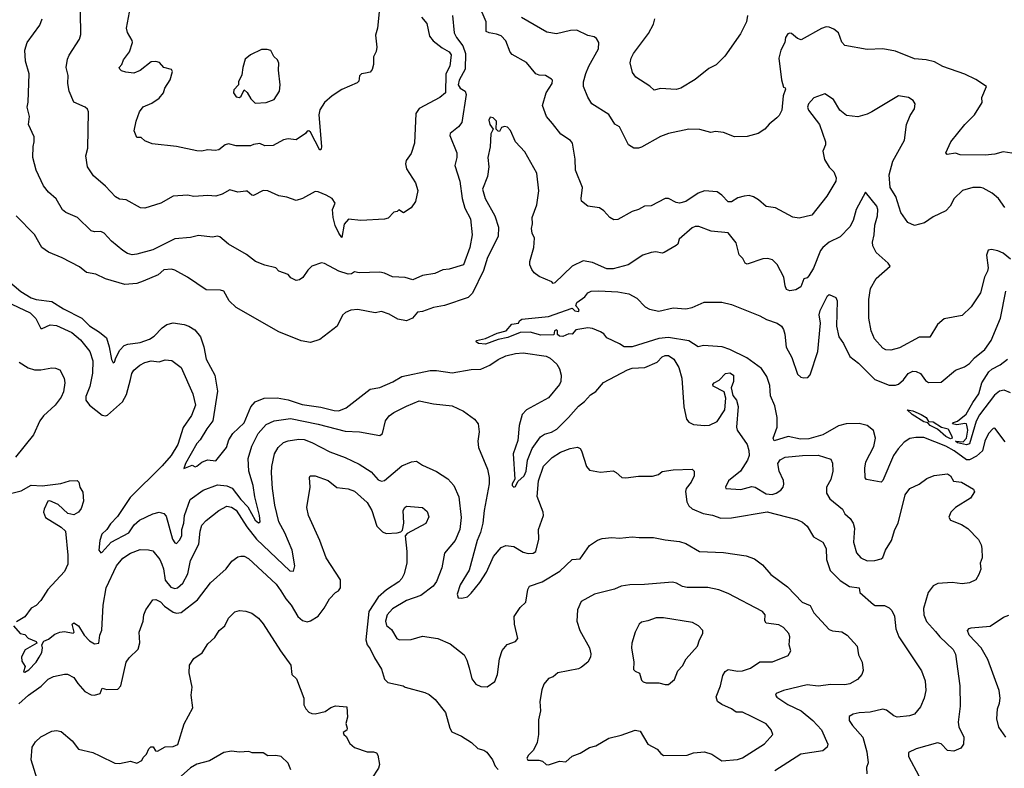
# Model space of a CAD drawing. Extents: x 1268547 to 1425625, y 515768 to 616754.
# Tile 97 of 256: x 1299261 to 1305506, y 572361 to 577109. Entities that reach past the tile are written whole.
import ezdxf

# ---------------------------------------------------------------- set-up
doc = ezdxf.new("R2010")
doc.units = 0

msp = doc.modelspace()

# ---------------------------------------------------------------- linework, layer by layer
at = {"layer": '0CON10XD'}
for points in [[(1301549.4, 577245), (1301531.4, 577055), (1301518.8, 577011.2), (1301525.7, 576935), (1301522.7, 576907.3), (1301505.8, 576874.2), (1301505.7, 576825), (1301496.9, 576793.1), (1301485, 576776.7), (1301455, 576768.8), (1301430, 576765), (1301416.2, 576753.8), (1301411.2, 576718.8), (1301402.3, 576707.7), (1301305, 576666.2), (1301242.5, 576625), (1301195, 576583.8), (1301165, 576536.7), (1301158.5, 576505), (1301176.3, 576305), (1301173, 576287), (1301165, 576280.8), (1301105, 576396), (1301095, 576403.3), (1301085, 576402.5), (1301073.9, 576386.1), (1301015, 576346.2), (1300965, 576352.5), (1300935, 576347.1), (1300868.6, 576311.4), (1300815, 576308.6), (1300785, 576322.9), (1300745, 576318.1), (1300725, 576308.6), (1300635, 576308.9), (1300585, 576320.6), (1300565, 576314.3), (1300525, 576284.2), (1300501.2, 576278.8), (1300455, 576284.2), (1300415, 576276), (1300385, 576278), (1300255, 576304), (1300102.5, 576322.5), (1300055, 576340), (1300031.7, 576361.7), (1300005, 576362.5), (1299988, 576405), (1300000.8, 576465), (1300021.4, 576525), (1300045, 576556.2), (1300100, 576580), (1300145, 576612), (1300174, 576645), (1300181.2, 576675), (1300215, 576727.5), (1300230.7, 576780.7), (1300225, 576792.5), (1300176.4, 576806.4), (1300147.3, 576837.3), (1300123.9, 576843.9), (1300095, 576841.2), (1300025, 576786), (1299985, 576770), (1299935, 576776.2), (1299907.5, 576785), (1299896.7, 576795), (1299892.5, 576805), (1299908.8, 576825), (1299920, 576855), (1299958.8, 576905), (1299976.2, 576965), (1299975, 576977.5), (1299945, 577027.5), (1299938.6, 577055), (1299957, 577157)], [(1305508, 575918), (1305468.1, 575975), (1305428.1, 576008.1), (1305370.4, 576040.4), (1305353.7, 576043.7), (1305305, 576045.5), (1305241.4, 576025), (1305188.1, 575975), (1305163, 575927), (1305134.3, 575895.7), (1305055, 575858.8), (1304999.5, 575820.5), (1304935, 575804.3), (1304893.1, 575823.1), (1304850, 575885), (1304816.8, 575986.7), (1304782.5, 576045), (1304775.9, 576125), (1304798.6, 576211.4), (1304872.4, 576345), (1304885.5, 576444.5), (1304908.8, 576501.2), (1304936.8, 576543.2), (1304940.8, 576575), (1304926.6, 576596.6), (1304897.5, 576615), (1304835, 576625.6), (1304665, 576524.4), (1304635, 576508.9), (1304577, 576493), (1304505, 576500.6), (1304462.9, 576535), (1304421.7, 576601.7), (1304368.3, 576638.3), (1304297.2, 576612.8), (1304264.2, 576575), (1304258.1, 576555), (1304263.6, 576535), (1304333.4, 576443.4), (1304370.9, 576335), (1304370.6, 576315), (1304354.5, 576275), (1304365, 576221.2), (1304395, 576174), (1304424, 576145), (1304439.2, 576105), (1304436.2, 576085), (1304379.8, 575990.2), (1304285, 575868.8), (1304205, 575850.8), (1304165, 575857.1), (1304055, 575915.8), (1303995, 575924), (1303947.1, 575967.1), (1303914, 575985), (1303886.8, 575993.2), (1303855, 575990), (1303815, 575978.6), (1303775, 575954.4), (1303755, 575953.1), (1303715, 575996), (1303685, 576017.1), (1303605, 576024.2), (1303565, 576008.1), (1303485, 575955.7), (1303445, 575946), (1303425, 575949.2), (1303375.4, 575975.4), (1303354.6, 575975.4), (1303265, 575928.1), (1303224.5, 575925.5), (1303185.7, 575904.3), (1303145, 575892), (1303055, 575840.8), (1303029.1, 575839.1), (1303003.3, 575853.3), (1302965, 575897.5), (1302937.5, 575915), (1302865, 575926), (1302825, 575957.5), (1302821.2, 575975), (1302830, 576045), (1302785.8, 576155), (1302784, 576225), (1302766.2, 576325), (1302755, 576343.3), (1302692.5, 576382.5), (1302640.6, 576450.6), (1302602.2, 576495), (1302577.1, 576565), (1302600.6, 576645), (1302637.5, 576705), (1302640, 576725), (1302635, 576732.5), (1302595.7, 576755.7), (1302555, 576758.1), (1302535.5, 576765.5), (1302475, 576837.5), (1302385, 576887.1), (1302372.7, 576902.7), (1302345.3, 576975), (1302315.5, 577005.5), (1302285, 577018), (1302238.8, 577025), (1302220, 577035), (1302218.9, 577095), (1302172.7, 577202.7)], [(1301810, 577125), (1301843.3, 577085), (1301860, 577005), (1301883.8, 576973.8), (1301940.5, 576930.5), (1301985.7, 576905), (1301998.5, 576885), (1301988.2, 576815), (1301964.6, 576765), (1301961.9, 576645), (1301925.3, 576614.7), (1301795, 576545.8), (1301772.9, 576515), (1301764.4, 576325), (1301745, 576260), (1301712.9, 576215), (1301707.8, 576195), (1301713.6, 576163.6), (1301770.8, 576075), (1301787.1, 576025), (1301772, 575955), (1301743.9, 575916.1), (1301696.1, 575883.9), (1301665, 575902.5), (1301655, 575893.3), (1301635, 575888.8), (1301598.9, 575851.1), (1301575, 575844), (1301425, 575835.6), (1301345.7, 575844.3), (1301318.9, 575811.1), (1301305, 575728), (1301285, 575755.5), (1301263.1, 575803.1), (1301249.8, 575855), (1301244.2, 575905.8), (1301262.5, 575945), (1301242.5, 575975), (1301205, 575996.7), (1301155, 576016.7), (1301135, 576018.8), (1301055, 575974), (1301015, 575962.9), (1300955, 575983.8), (1300905, 575992), (1300835, 576024.2), (1300805, 576025.8), (1300745, 575994.4), (1300733.8, 575995), (1300705, 576021.2), (1300695, 576020.8), (1300645, 576015.8), (1300595, 576030.8), (1300545, 576001.9), (1300505, 575990), (1300455, 575994.2), (1300365, 575988), (1300325, 575996), (1300235, 575990), (1300156.7, 575945), (1300055, 575912.5), (1300027.5, 575915), (1299935.6, 575965.6), (1299895, 575970.6), (1299868, 575985), (1299805, 576054), (1299728.8, 576118.8), (1299692, 576175), (1299681.4, 576245), (1299694.3, 576295), (1299698, 576525), (1299691.7, 576541.7), (1299676.7, 576555), (1299604.2, 576585), (1299574.3, 576655), (1299565.7, 576705), (1299568.1, 576755), (1299556.9, 576805), (1299565, 576857.5), (1299575.4, 576884.6), (1299640.8, 576985), (1299650, 577015), (1299646.3, 577156.3)], [(1302005.4, 577135), (1302016.8, 577025), (1302031.8, 576995), (1302072.5, 576942.5), (1302089.4, 576895), (1302087.5, 576795), (1302048, 576725), (1302041.5, 576695), (1302055, 576674.2), (1302086.1, 576655), (1302093.8, 576635), (1302065, 576456.2), (1302045, 576428.6), (1301992, 576388), (1301988.9, 576375), (1302034.5, 576265), (1302033.3, 576235), (1302020, 576185), (1302053.3, 576085), (1302066.6, 575975), (1302084.1, 575914.1), (1302120.6, 575845), (1302130, 575745), (1302116.1, 575663.9), (1302075, 575554.4), (1301985, 575526.9), (1301945, 575522.9), (1301895, 575498.5), (1301815, 575485.5), (1301755, 575458.6), (1301705, 575474.3), (1301625, 575478), (1301575, 575500.8), (1301545, 575507.1), (1301415, 575504.4), (1301385, 575510.5), (1301365, 575496.9), (1301345, 575495.6), (1301285, 575514.2), (1301195, 575562.5), (1301175, 575565.8), (1301115, 575545.8), (1301088.9, 575521.1), (1301056.6, 575473.4), (1301035, 575458), (1301015, 575454), (1300981.9, 575471.9), (1300963.6, 575493.6), (1300905, 575513.8), (1300885, 575535.8), (1300815, 575551.9), (1300755.8, 575575.8), (1300699.4, 575619.4), (1300585, 575686.2), (1300531.7, 575731.7), (1300515, 575736.2), (1300485, 575730), (1300395, 575739.2), (1300345, 575726.5), (1300245, 575719.3), (1300105, 575649.5), (1300005, 575620.8), (1299975, 575618.6), (1299945, 575626), (1299915, 575644), (1299844, 575705), (1299798.1, 575755), (1299775, 575766.2), (1299735, 575762.9), (1299715, 575770.6), (1299627.5, 575855), (1299555, 575886.9), (1299533.3, 575903.3), (1299491.8, 575971.8), (1299444.4, 576015), (1299413.1, 576055), (1299365.5, 576155.5), (1299344.2, 576235), (1299346.1, 576303.9), (1299353.9, 576333.9), (1299352.5, 576365), (1299317.5, 576445), (1299322.9, 576495), (1299309.4, 576555), (1299315.6, 576585), (1299321.4, 576765), (1299298.6, 576845), (1299294.3, 576915), (1299308.1, 576965), (1299388.6, 577075), (1299403.8, 577115)], [(1305552.6, 576262.6), (1305498.8, 576271.2), (1305445, 576256.5), (1305385, 576248.9), (1305225, 576251.2), (1305195, 576263.3), (1305143.8, 576253.8), (1305133.8, 576265), (1305166.2, 576335), (1305256, 576445), (1305316.2, 576505), (1305366, 576584), (1305362.5, 576615), (1305392.5, 576685), (1305325, 576730), (1305255, 576764.2), (1305115, 576812.5), (1305062.3, 576842.3), (1305010, 576855), (1304935, 576861.4), (1304815, 576909.2), (1304735, 576924.2), (1304635, 576920.8), (1304495, 576944.3), (1304475.4, 576965.4), (1304453.3, 577025), (1304425, 577048.2), (1304395, 577061.5), (1304375, 577063.3), (1304346.9, 577053.1), (1304218.3, 576981.7), (1304195, 576988.8), (1304155, 577020.8), (1304145, 577024.2), (1304131.7, 577018.3), (1304118.9, 576995), (1304114, 576965), (1304088.6, 576915), (1304075.6, 576865), (1304093.2, 576726.8), (1304105, 576680), (1304115, 576677.5), (1304118.8, 576668.8), (1304103.9, 576626.1), (1304093.9, 576536.1), (1304078.3, 576501.7), (1304063.9, 576486.1), (1304015, 576446.7), (1303985.9, 576414.1), (1303943.9, 576386.1), (1303875, 576367.5), (1303795, 576365.8), (1303724.3, 576394.3), (1303675, 576400), (1303644.2, 576394.2), (1303575, 576412.5), (1303503.9, 576413.9), (1303375, 576387.1), (1303325, 576367.1), (1303205, 576301.2), (1303185, 576293.8), (1303156.4, 576293.6), (1303123.3, 576315), (1303065, 576430), (1303035, 576446.7), (1302998.4, 576508.4), (1302890.6, 576575), (1302865, 576617.5), (1302836, 576685), (1302836, 576715), (1302852.7, 576767.3), (1302870, 576815), (1302932.5, 576925), (1302934.2, 576965), (1302920.2, 576990.2), (1302905, 577000), (1302865, 577008.2), (1302795, 577042.5), (1302755, 577041.2), (1302665, 577019.6), (1302605, 577028.9), (1302443.4, 577123.4)], [(1303876.7, 577135), (1303870, 577095), (1303831.7, 577018.3), (1303732.3, 576877.7), (1303677.3, 576822.7), (1303630.9, 576799.1), (1303545, 576729.2), (1303454.4, 576675.6), (1303425, 576665.8), (1303325, 576672), (1303285, 576662), (1303257.9, 576687.9), (1303168, 576745), (1303148.6, 576775), (1303132.9, 576835), (1303139.2, 576865), (1303154.4, 576895), (1303249.5, 577020.5), (1303280.3, 577079.7), (1303288.8, 577115)], [(1300755, 576580), (1300825, 576584.3), (1300875, 576603.8), (1300908.8, 576655), (1300913.8, 576696.2), (1300901.7, 576788.3), (1300903.9, 576833.9), (1300896.7, 576855), (1300872.5, 576875), (1300853.3, 576913.3), (1300830.7, 576920.7), (1300795, 576920), (1300725, 576886.2), (1300691.7, 576858.3), (1300675.7, 576805), (1300670.5, 576759.5), (1300650, 576715), (1300650, 576695), (1300620, 576665), (1300618, 576645), (1300635, 576620), (1300655, 576616), (1300665, 576623.3), (1300685, 576663.3), (1300705, 576647.5), (1300727, 576607), (1300755, 576580)], [(1305545, 575591.1), (1305497.7, 575627.7), (1305465, 575643.6), (1305425, 575651.1), (1305403.2, 575646.8), (1305393.5, 575615), (1305402.9, 575535), (1305399.1, 575515), (1305379.6, 575475), (1305355, 575376.2), (1305295, 575286.7), (1305237.3, 575232.7), (1305125, 575211.2), (1305081.2, 575175), (1305032.5, 575095), (1304965, 575096.2), (1304841.9, 575028.1), (1304785, 575011.9), (1304755, 575014.4), (1304735.8, 575025), (1304682.2, 575085), (1304662.1, 575135), (1304645.5, 575215), (1304646.5, 575335), (1304656.7, 575403.3), (1304692.6, 575467.4), (1304781.2, 575545), (1304770, 575565), (1304692.4, 575632.4), (1304671.8, 575675), (1304668.6, 575698.6), (1304680.3, 575745), (1304684.1, 575805), (1304702.1, 575865), (1304703.9, 575905), (1304696.1, 575926.1), (1304625, 576014), (1304566.8, 575905), (1304547, 575835), (1304525, 575795.5), (1304465, 575730.9), (1304395, 575697.3), (1304354.7, 575665), (1304340.9, 575645), (1304295, 575532.5), (1304265, 575483.8), (1304255, 575471.2), (1304234.3, 575465.7), (1304215, 575413.8), (1304183.9, 575396.1), (1304145, 575390), (1304125, 575397.5), (1304115, 575420), (1304108, 575475), (1304065, 575556.7), (1304035.5, 575585.5), (1304005, 575594.2), (1303975, 575592.9), (1303875, 575557.5), (1303862.5, 575565), (1303846.7, 575595), (1303825, 575617.5), (1303818, 575642), (1303805, 575694), (1303755, 575757.5), (1303647.5, 575767.5), (1303567.5, 575797.5), (1303545, 575797.9), (1303525, 575788.2), (1303443.1, 575716.9), (1303434.4, 575685.6), (1303425, 575676), (1303347.7, 575632.3), (1303335, 575628), (1303295, 575637.1), (1303265, 575632.9), (1303213.3, 575615), (1303120, 575555), (1303025, 575527.9), (1302985, 575529.1), (1302895, 575568.5), (1302835, 575580), (1302765, 575545.8), (1302655, 575440), (1302645, 575436.7), (1302635.6, 575445.6), (1302555, 575480), (1302525, 575504), (1302510, 575525), (1302496, 575555), (1302495.8, 575575), (1302522, 575665), (1302527.1, 575722.9), (1302512, 575755), (1302507.5, 575785), (1302514, 575815), (1302511.5, 575855), (1302541.2, 575935), (1302554.3, 576024.3), (1302541.1, 576135), (1302465, 576271.2), (1302405, 576333.8), (1302375, 576406.2), (1302355, 576427.1), (1302335, 576431.2), (1302317.5, 576425), (1302305, 576400), (1302295, 576402.5), (1302282.5, 576415), (1302285.8, 576465), (1302265, 576485.6), (1302245, 576490), (1302237.4, 576472.6), (1302243.5, 576443.5), (1302263.8, 576415), (1302248.9, 576385), (1302245, 576302.5), (1302230, 576235), (1302235.7, 576175), (1302227.8, 576115), (1302196.2, 576035), (1302213.5, 575975), (1302274.3, 575865), (1302297.9, 575792.1)], [(1302297.9, 575792.1), (1302295.2, 575734.8), (1302228.3, 575601.7), (1302202.3, 575517.7), (1302132.7, 575375), (1302105, 575346.4), (1301954.7, 575295.3), (1301885, 575282.9), (1301815, 575257.5), (1301785, 575253.8), (1301752.5, 575215), (1301715, 575198.5), (1301658.9, 575208.9), (1301605, 575241.5), (1301555, 575257.7), (1301515, 575249.2), (1301405, 575270.4), (1301362.4, 575267.6), (1301328, 575252), (1301308, 575235), (1301274.2, 575165), (1301165, 575081.4), (1301105, 575060.9), (1301046.9, 575073.1), (1300905, 575129.5), (1300635, 575282.7), (1300588.9, 575325), (1300555, 575387.5), (1300535, 575393.1), (1300445, 575396.4), (1300325, 575476.2), (1300245, 575520), (1300224.2, 575525.8), (1300175, 575522.9), (1300139.8, 575490.2), (1300045, 575449.6), (1300005, 575436.2), (1299928.6, 575428.6), (1299805, 575465.5), (1299745, 575494.4), (1299685, 575506.2), (1299640.9, 575540.9), (1299530.5, 575599.5), (1299443.3, 575635), (1299401.2, 575665), (1299355, 575746.2), (1299240, 575865)], [(1299185, 575456.9), (1299269.4, 575385), (1299334.4, 575345), (1299365, 575333.7), (1299465, 575322.2), (1299540, 575275), (1299655.5, 575215.5), (1299705, 575167.3), (1299767.5, 575127.5), (1299810.9, 575090.9), (1299829.6, 575035), (1299843.1, 574953.1), (1299855, 574932), (1299863.6, 574936.4), (1299871.1, 574965), (1299896.6, 575013.4), (1299925, 575042.2), (1299948, 575052), (1300025, 575061.1), (1300085, 575082.4), (1300115, 575102.3), (1300164.8, 575155.2), (1300195, 575175.3), (1300235, 575185.3), (1300305, 575176.4), (1300335, 575165.8), (1300371.5, 575141.5), (1300407, 575097), (1300428.9, 575035), (1300445, 574955.6), (1300499.1, 574855), (1300516.6, 574753.4), (1300486.1, 574565), (1300448.3, 574515), (1300406.9, 574445), (1300385, 574420.8), (1300312.9, 574295), (1300303, 574263), (1300355, 574282.5), (1300373.8, 574273.8), (1300385, 574276.2), (1300416.8, 574303.2), (1300451.7, 574318.3), (1300505, 574311.2), (1300572, 574395), (1300588.6, 574445), (1300612.9, 574485), (1300685, 574551.1), (1300726.9, 574653.1), (1300755.2, 574684.8), (1300811.4, 574708.6), (1300895, 574711.3), (1300965, 574697.5), (1301052.3, 574667.7), (1301171.8, 574651.8), (1301255, 574629.7), (1301285, 574628.4), (1301332.4, 574647.6), (1301483.8, 574765), (1301545, 574775.8), (1301627.6, 574812.4), (1301684.7, 574845.3), (1301865, 574884.6), (1301905, 574884.6), (1302005, 574869.1), (1302125, 574891.1), (1302185, 574892.2), (1302242.4, 574917.6), (1302296.3, 574953.7), (1302345, 574976.6), (1302405, 574991.7), (1302455, 574995.2), (1302599.2, 574975), (1302625, 574962.5), (1302667.1, 574925), (1302685.2, 574895), (1302694.4, 574855), (1302693, 574815), (1302685, 574795.4), (1302615, 574710.8), (1302474.5, 574635.5), (1302447.7, 574605), (1302428.2, 574535), (1302419.5, 574440.5), (1302391.4, 574355), (1302401.9, 574195), (1302385, 574166), (1302385, 574153.8), (1302395, 574144.3), (1302405, 574148), (1302419.7, 574180.3), (1302461.5, 574215), (1302473.9, 574246.1), (1302481.4, 574315), (1302510.7, 574389.3), (1302565, 574463.5), (1302590.6, 574479.4), (1302635, 574492.9), (1302667.2, 574512.8), (1302741.9, 574585), (1302805, 574657.8), (1302842.6, 574687.4), (1302880.7, 574729.3), (1302915, 574750), (1302962.7, 574807.3), (1303115, 574888.1), (1303145, 574897.8), (1303225, 574902), (1303305, 574936), (1303335, 574970), (1303355, 574980), (1303375, 574978.8), (1303408.8, 574955), (1303442.1, 574902.1), (1303460.5, 574835), (1303473.8, 574653.8), (1303490.8, 574575), (1303505, 574556), (1303535, 574540.8), (1303605, 574535.7), (1303635, 574537.5), (1303685, 574560), (1303732.5, 574635), (1303740.5, 574709.5), (1303729.5, 574749.5), (1303660, 574785), (1303657.5, 574795), (1303665, 574806.7), (1303697, 574823), (1303737.5, 574865), (1303765, 574870), (1303787.5, 574855), (1303787.5, 574815), (1303772.5, 574775), (1303783.3, 574725), (1303808, 574695), (1303818, 574655), (1303807.5, 574525), (1303810.8, 574505), (1303873.8, 574413.8), (1303886, 574376), (1303888, 574345), (1303876.9, 574315), (1303832.7, 574245), (1303756.7, 574185), (1303738, 574145), (1303740, 574135), (1303835, 574130), (1303905, 574148.2), (1303925, 574143.5), (1303995, 574101), (1304032.7, 574097.3), (1304059.2, 574105), (1304088.8, 574125), (1304103.8, 574145), (1304107.5, 574162.5), (1304104.2, 574185.8), (1304078.2, 574245), (1304069.1, 574295), (1304085, 574318.2), (1304116.7, 574333.3), (1304225, 574345.4), (1304325, 574346.8), (1304405, 574322.5), (1304415.9, 574295.9), (1304417.5, 574245), (1304405, 574193.3), (1304378.5, 574145), (1304377.3, 574105), (1304399.6, 574069.6), (1304479.4, 574005), (1304495, 573974), (1304527.1, 573945), (1304546.9, 573915), (1304555.5, 573885), (1304549.2, 573795), (1304568, 573728), (1304595, 573695.7), (1304635, 573677.1), (1304685, 573678.5), (1304725, 573688.5), (1304735, 573697.1), (1304751.3, 573745), (1304789.2, 573805), (1304811.9, 573875), (1304833.3, 573915), (1304877.1, 574095), (1304906.7, 574135), (1304965, 574163.8), (1305015, 574198), (1305061.3, 574218.7), (1305145, 574227.9), (1305165, 574215.6), (1305183.1, 574183.1), (1305235, 574175.4), (1305310.5, 574130.5), (1305315.8, 574115), (1305292, 574075), (1305195.3, 574014.7), (1305166.7, 573985), (1305153, 573953), (1305164.5, 573934.5), (1305235, 573907.5), (1305275, 573882.5), (1305341.5, 573811.5), (1305358.7, 573778.7), (1305362.9, 573755), (1305364.2, 573695), (1305351.7, 573661.7), (1305355.9, 573624.1), (1305345, 573590), (1305323.9, 573556.1), (1305285, 573538), (1305238.8, 573531.2), (1305175, 573539.6), (1305085, 573533.8), (1305055, 573517.3), (1305022.9, 573475), (1304993, 573375), (1304994.4, 573334.4), (1305011.8, 573291.8), (1305069.5, 573229.5), (1305096.7, 573195), (1305181.9, 573115), (1305195.6, 573085), (1305222.9, 572885), (1305225.5, 572755), (1305213.2, 572653.2), (1305218, 572625), (1305249.3, 572559.3), (1305246.2, 572515), (1305230.6, 572489.4), (1305185, 572470.4), (1305144.7, 572474.7), (1305105.6, 572515.6), (1305082.5, 572522.5), (1304946.1, 572483.9), (1304898.3, 572461.7), (1304896.9, 572435), (1304962.6, 572312.6)], [(1305511.7, 574431.7), (1305445, 574518.8), (1305435, 574517.1), (1305405, 574484.2), (1305381.2, 574435), (1305366.3, 574373.7), (1305329.9, 574340.1), (1305285, 574316.7), (1305265, 574316.9), (1305187.1, 574375), (1305135.3, 574405), (1304995, 574458), (1304945, 574460), (1304907.4, 574452.6), (1304870.4, 574429.6), (1304832.5, 574387.5), (1304801.9, 574345), (1304735, 574186.7), (1304725, 574176.2), (1304632, 574192), (1304623.9, 574203.9), (1304621.1, 574265), (1304627.1, 574305), (1304677.4, 574402.6), (1304689.1, 574455), (1304675, 574504.3), (1304635, 574534.5), (1304585, 574547.7), (1304502.5, 574545), (1304455, 574533.5), (1304355, 574476.9), (1304265, 574450.2), (1304212.4, 574447.6), (1304135, 574464.8), (1304045, 574438.6), (1304040.4, 574455), (1304065.4, 574525), (1304065.4, 574585), (1304049.6, 574659.6), (1304023.4, 574723.4), (1304021.4, 574755), (1304018.5, 574788.5), (1304000, 574845), (1303965, 574896.1), (1303872.9, 574965), (1303765, 575017.8), (1303716, 575035), (1303597.3, 575042.7), (1303565, 575033.5), (1303505, 575071.4), (1303375, 575092.6), (1303315, 575086.4), (1303145, 575033.7), (1303095, 575033.3), (1303065, 575053.8), (1302985, 575091.2), (1302965, 575116.7), (1302945, 575130), (1302895, 575151.1), (1302865, 575155.6), (1302788, 575142), (1302765, 575114), (1302743.9, 575116.1), (1302705, 575100), (1302685, 575102.5), (1302671.7, 575111.7), (1302672.5, 575135), (1302665, 575142.5), (1302653.3, 575135), (1302648.8, 575111.2), (1302567.2, 575107.2), (1302497.7, 575127.7), (1302435.6, 575125.6), (1302356.8, 575093.2), (1302295, 575080.4), (1302215, 575051.3), (1302172, 575055), (1302156.2, 575065), (1302157.5, 575075), (1302215, 575086.5), (1302289.1, 575120.9), (1302346.7, 575135), (1302381.7, 575178.3), (1302425, 575184), (1302431.3, 575198.7), (1302445, 575208.6), (1302615, 575227.3), (1302765, 575280), (1302781.8, 575261.8), (1302805, 575258.8), (1302810, 575265), (1302805.8, 575275), (1302787.5, 575295), (1302794, 575315), (1302845, 575351.2), (1302865, 575376.2), (1302885, 575386.2), (1302935, 575389.2), (1303055, 575382.2), (1303125, 575370), (1303175, 575342), (1303228.5, 575288.5), (1303255, 575272.1), (1303315, 575260.4), (1303405, 575282.2), (1303485, 575274.7), (1303526.1, 575283.9), (1303601.7, 575318.3), (1303713.1, 575316.9), (1303775, 575303.5), (1303955, 575230.5), (1303997.3, 575207.3), (1304064.2, 575184.2), (1304093.3, 575165), (1304105.9, 575145), (1304114.6, 575115), (1304122.3, 575032.3), (1304157.3, 574967.3), (1304195, 574861.2), (1304215, 574841.2), (1304235, 574836.7), (1304259.5, 574840.5), (1304275, 574857.5), (1304323.8, 575005), (1304340, 575185), (1304332, 575238), (1304338.1, 575265), (1304385, 575358.1), (1304395.6, 575365.6), (1304436.7, 575346.7), (1304445.6, 575325), (1304442.3, 575165), (1304457, 575097), (1304485.6, 575055), (1304525, 574972.5), (1304581.2, 574931.2), (1304685, 574827.6), (1304775, 574790.4), (1304815, 574790.3), (1304835, 574796.8), (1304865.6, 574824.4), (1304894.9, 574865.1), (1304925, 574879.1), (1304947.5, 574877.5), (1304975, 574865.4), (1305005, 574821.4), (1305025, 574808.6), (1305105, 574809.2), (1305195, 574885.6), (1305252.6, 574907.4), (1305285, 574929.2), (1305315.7, 574965), (1305382.6, 575017.4), (1305421.5, 575075), (1305481.8, 575215), (1305515, 575386.7)], [(1299175, 575321.6), (1299328.8, 575248.8), (1299364.8, 575214.8), (1299395, 575150.8), (1299405, 575150), (1299455, 575173.8), (1299495, 575168.5), (1299591.4, 575125), (1299647.6, 575077.6), (1299706.5, 575005), (1299724.7, 574944.7), (1299723.8, 574866.2), (1299707.2, 574782.8), (1299681, 574719), (1299681.6, 574695), (1299704.9, 574664.9), (1299785, 574601.5), (1299805, 574596.6), (1299818.4, 574601.6), (1299914.1, 574685.9), (1299939.3, 574730.7), (1299963.1, 574826.9), (1299972.5, 574865), (1299985, 574885.6), (1300022.9, 574917.1), (1300055, 574934.5), (1300095, 574944.4), (1300145, 574938.1), (1300185, 574951.1), (1300226.4, 574946.4), (1300285, 574903.3), (1300359.1, 574735), (1300375.4, 574664.6), (1300350.5, 574599.5), (1300297.7, 574522.3), (1300264.6, 574415), (1300221.2, 574345), (1300165, 574278.5), (1299961.6, 574078.4), (1299882, 573958), (1299838.1, 573911.9), (1299815, 573875.6), (1299781.8, 573845), (1299770, 573805), (1299763.6, 573743.6), (1299775, 573727.5), (1299785, 573731.2), (1299840.8, 573795), (1299954.4, 573855), (1299988, 573905), (1300021.2, 573935), (1300105.7, 573975), (1300145.3, 573985.3), (1300175, 573976.4), (1300189.8, 573959.8), (1300230, 573815), (1300245, 573790), (1300255, 573786), (1300275, 573807.1), (1300289.1, 573835), (1300290.2, 573875), (1300302.3, 573915), (1300307.4, 573965), (1300342.5, 574065), (1300425, 574124.6), (1300515, 574158.6), (1300575, 574151.7), (1300608.2, 574138.2), (1300663.8, 574065), (1300709.1, 574019.1), (1300755, 573933.8), (1300775, 573917.5), (1300785.5, 573925), (1300783.1, 573965), (1300751.8, 574081.8), (1300742.4, 574155), (1300715.3, 574245), (1300711.1, 574325), (1300733.9, 574405), (1300774.6, 574485), (1300825, 574540.5), (1300875, 574565.4), (1300978.7, 574578.7), (1301155, 574544), (1301325, 574500), (1301415.4, 574495.4), (1301545, 574472.5), (1301562.5, 574485), (1301582.1, 574565), (1301604.2, 574595.8), (1301635, 574618.2), (1301715, 574657.3), (1301795, 574692.3), (1301885, 574673.3), (1302005, 574660), (1302075.8, 574625.8), (1302145.9, 574575.9), (1302168.8, 574545), (1302175.8, 574495), (1302167.5, 574435), (1302170.8, 574395), (1302228.6, 574258.6), (1302239.5, 574205), (1302238.5, 574165), (1302206, 573995), (1302197.5, 573915), (1302182.7, 573857.3), (1302161.6, 573805), (1302111.8, 573618.2), (1302054.5, 573525), (1302035.5, 573465), (1302041.7, 573441.7), (1302065, 573440.6), (1302101.2, 573448.8), (1302125, 573471.2), (1302180.1, 573539.9), (1302221.8, 573605), (1302266.2, 573705), (1302315, 573761.5), (1302345, 573773.1), (1302395, 573766.7), (1302455, 573731.5), (1302485, 573722.7), (1302517.5, 573725), (1302535, 573736.7), (1302554.4, 573815), (1302550.6, 573875), (1302583.6, 573965), (1302581.8, 573985), (1302542.1, 574085), (1302550.7, 574185), (1302583.8, 574276.2), (1302637.7, 574332.3), (1302690, 574365), (1302751.5, 574388.5), (1302797.8, 574397.8), (1302815, 574389.2), (1302825, 574374), (1302856.9, 574275), (1302875, 574251.2), (1302945, 574240), (1303025, 574248), (1303045, 574236.7), (1303080, 574205), (1303105, 574202.5), (1303185, 574214.3), (1303275, 574214), (1303312.5, 574225), (1303335, 574243.3), (1303405, 574253.8), (1303525, 574258), (1303538.8, 574245), (1303539.2, 574215), (1303519.4, 574175), (1303488.6, 574135), (1303484.4, 574115.6), (1303491.3, 574051.3), (1303505.8, 574025), (1303525, 574006), (1303596.1, 573976.1), (1303655, 573965.6), (1303707, 573947), (1303775, 573948.9), (1304002.6, 573987.4), (1304189.1, 573939.1), (1304225, 573921.9), (1304256.1, 573896.1), (1304295, 573830), (1304355.7, 573795), (1304375.4, 573755.4), (1304378.5, 573685), (1304401.4, 573615), (1304465, 573552.9), (1304523.8, 573515), (1304585.6, 573505.6), (1304588.8, 573475), (1304675, 573398.8), (1304686.1, 573393.9), (1304745, 573393.8), (1304775, 573378.8), (1304792.3, 573362.3), (1304810, 573325), (1304818.5, 573245), (1304836.7, 573195), (1304980, 572980), (1305003.6, 572915), (1305007.9, 572855), (1304997.8, 572805), (1304975, 572750), (1304935, 572703.3), (1304905, 572693.6), (1304825, 572685.4), (1304805, 572692.7), (1304759.2, 572729.2), (1304735, 572735.2), (1304655, 572717.6), (1304585, 572713.1), (1304546.1, 572703.9), (1304521.3, 572688.7), (1304520.8, 572665), (1304542.6, 572632.6), (1304609.3, 572559.3), (1304633.6, 572466.4), (1304641.2, 572395), (1304631.2, 572365), (1304633.8, 572325)], [(1305545, 574741.3), (1305505, 574758.9), (1305475, 574752.9), (1305443.3, 574726.7), (1305347.4, 574602.6), (1305327.6, 574562.4), (1305285, 574419.5), (1305265, 574412.4), (1305208, 574425), (1305195, 574436.7), (1305245, 574432.5), (1305265.4, 574454.6), (1305273.5, 574505), (1305267.8, 574537.8), (1305265, 574545.7), (1305255, 574547.1), (1305205, 574540), (1305177.5, 574545), (1305183.3, 574555), (1305207.7, 574562.3), (1305262.6, 574607.4), (1305305, 574680.5), (1305344.4, 574735), (1305362.7, 574805), (1305407.7, 574875), (1305427, 574893), (1305479.9, 574920.1), (1305525, 574956.7)], [(1299257.6, 574937.6), (1299315, 574900.5), (1299355, 574887.5), (1299395, 574887.8), (1299465, 574900), (1299488.3, 574898.3), (1299515, 574887.5), (1299544.3, 574834.3), (1299548.1, 574805), (1299540.3, 574749.7), (1299524.3, 574715), (1299485.4, 574664.6), (1299413.3, 574596.7), (1299390, 574565), (1299350, 574475), (1299235.6, 574335)], [(1305165, 574450.6), (1305135.7, 574465), (1305082.5, 574512.5), (1305034.3, 574535), (1305021.2, 574551.2), (1304995, 574558.8), (1304922, 574605), (1304890, 574635), (1304925, 574627.5), (1304978.6, 574605), (1305010, 574585), (1305025, 574560), (1305055, 574557.5), (1305106.7, 574525), (1305150, 574515), (1305172.5, 574465), (1305173.8, 574455), (1305165, 574450.6)], [(1299221.2, 573265), (1299265, 573216), (1299295, 573209.2), (1299315.3, 573185.3), (1299365, 573166.2), (1299369.4, 573155), (1299297, 573113), (1299272.3, 573067.7), (1299275, 573040), (1299295.7, 573005.7), (1299285, 572973.3), (1299295, 572970), (1299318.5, 572985), (1299365.5, 573035), (1299384.1, 573065.9), (1299401.1, 573095), (1299406.7, 573125), (1299401.4, 573145), (1299415, 573167.3), (1299445, 573180.8), (1299485, 573211.9), (1299515, 573224.4), (1299545, 573228.5), (1299601.2, 573218.8), (1299606.2, 573225), (1299594, 573275), (1299605, 573283.3), (1299633.8, 573265), (1299670.8, 573205), (1299705, 573169.2), (1299735, 573150.8), (1299763.3, 573155), (1299769.2, 573205), (1299782.4, 573237.6), (1299790.8, 573395), (1299809.4, 573505), (1299875, 573645.5), (1299915, 573694.4), (1299964, 573726), (1300025, 573748.5), (1300077.6, 573747.6), (1300105, 573740.6), (1300149.2, 573685), (1300163.3, 573655), (1300174, 573625), (1300183.7, 573553.7), (1300219.1, 573509.1), (1300245, 573500.5), (1300262, 573505), (1300295, 573534.4), (1300327.2, 573595), (1300345, 573678.8), (1300397.2, 573782.8), (1300405.3, 573864.7), (1300417.4, 573902.6), (1300445, 573932.2), (1300525, 573996.9), (1300575, 574023.6), (1300605, 574017.1), (1300635, 573997.5), (1300702, 573892), (1300763.4, 573813.4), (1300975, 573614.3), (1300997.7, 573612.3), (1301005.5, 573644.5), (1300988.9, 573745), (1300943.3, 573855), (1300904.6, 573925), (1300879.6, 574029.6), (1300864.6, 574135), (1300859.1, 574235), (1300861.2, 574275), (1300878.2, 574355), (1300900, 574395), (1300935, 574426.7), (1300965, 574438.5), (1301031.9, 574448.1), (1301065, 574445.3), (1301115, 574427.6), (1301227.3, 574367.3), (1301325, 574331.5), (1301415, 574290), (1301491.2, 574241.2), (1301535, 574191.4), (1301555, 574181.4), (1301575, 574187.1), (1301685, 574279.4), (1301745.6, 574304.4), (1301778.3, 574308.3), (1301815, 574284.3), (1301905, 574244.2), (1301977.3, 574197.3), (1302015.4, 574155.4), (1302046.7, 574083.3), (1302061.1, 573951.1), (1302052.3, 573875), (1302022.1, 573805), (1301955.5, 573725), (1301937.7, 573632.3), (1301904.6, 573545), (1301883.4, 573516.6), (1301805, 573457.1), (1301715.3, 573424.7), (1301625, 573373.3), (1301592.3, 573335), (1301580.4, 573295), (1301587.4, 573267.4), (1301620.3, 573240.3), (1301652.5, 573185), (1301670, 573175), (1301745, 573177.1), (1301815, 573198.8), (1301913.4, 573183.4), (1301990.4, 573150.4), (1302080.3, 573080.3), (1302097.4, 573047.4), (1302110.8, 572999.2), (1302128.3, 572928.3), (1302155, 572894), (1302185, 572880), (1302225, 572878.1), (1302275, 572911.2), (1302291.9, 572955), (1302303.5, 573055), (1302320.9, 573109.1), (1302353.2, 573146.8), (1302406.7, 573165), (1302421.2, 573185), (1302399.4, 573275), (1302397.3, 573322.7), (1302435, 573380), (1302472, 573415), (1302483.8, 573495), (1302495, 573516.7), (1302575, 573543.1), (1302687.8, 573612.2), (1302765, 573686), (1302815, 573689.2), (1302875, 573773.8), (1302925, 573808.8), (1302955, 573818), (1303015.7, 573824.3), (1303065, 573820), (1303145, 573828.1), (1303190, 573825), (1303280, 573825), (1303355, 573809.1), (1303445, 573798.9), (1303485.9, 573785.9), (1303572.5, 573735), (1303725, 573730), (1303868.5, 573708.5), (1303920.3, 573690.3), (1303971.3, 573651.3), (1304025, 573590.6), (1304131.3, 573511.3), (1304223.1, 573415), (1304274.5, 573394.5), (1304297.5, 573347.5), (1304395, 573242), (1304415, 573232), (1304475, 573225.7), (1304510, 573205), (1304571.4, 573135), (1304581.1, 573081.1), (1304603.1, 573035), (1304609.4, 572980.6), (1304602.5, 572955), (1304575, 572924.2), (1304525, 572897.5), (1304495, 572890), (1304405, 572892.5), (1304325, 572882.5), (1304255, 572890), (1304105, 572854.5), (1304058, 572835), (1304054.2, 572825), (1304063.1, 572813.1), (1304133.1, 572765), (1304216.9, 572725), (1304292.2, 572665), (1304345.6, 572605), (1304386.9, 572515), (1304382.5, 572495), (1304355, 572472), (1304215, 572450.4), (1304049.4, 572345)], [(1299255, 572770.4), (1299317.5, 572825), (1299397.2, 572882.8), (1299442.9, 572927.1), (1299475, 572942.9), (1299545, 572958.9), (1299565, 572957.5), (1299605, 572937.1), (1299629.5, 572899.5), (1299675, 572848.6), (1299715, 572827.5), (1299735, 572824.3), (1299772.5, 572835), (1299785, 572870), (1299815, 572860), (1299883.8, 572863.8), (1299902, 572885), (1299937.5, 573035), (1299955, 573062), (1300013.2, 573116.8), (1300022.7, 573157.3), (1300020, 573225), (1300045.5, 573294.5), (1300049.2, 573335), (1300060.8, 573365), (1300105, 573428.8), (1300125, 573430.6), (1300155, 573417.2), (1300179.2, 573389.2), (1300235, 573350.9), (1300255.3, 573344.7), (1300285, 573349.6), (1300390, 573430), (1300471.9, 573538.1), (1300571.2, 573625), (1300606.7, 573675), (1300645, 573702), (1300663, 573707), (1300685, 573705.6), (1300711.7, 573691.7), (1300888.1, 573528.1), (1300916.8, 573486.8), (1300948.2, 573435), (1300983.5, 573395), (1301025, 573322.9), (1301055, 573298.1), (1301085, 573290.6), (1301105, 573295.7), (1301153.3, 573326.7), (1301193, 573377), (1301226.2, 573435), (1301265, 573476.2), (1301283.9, 573486.1), (1301296.7, 573505), (1301295.6, 573555.6), (1301204.3, 573695), (1301165.6, 573805), (1301093.3, 573965), (1301083.3, 574015), (1301102.5, 574145), (1301098.8, 574205), (1301104.3, 574215.7), (1301135, 574215.8), (1301217.3, 574187.3), (1301272.9, 574142.9), (1301345, 574132.9), (1301385, 574118.2), (1301465.7, 574045.8), (1301495.4, 573995), (1301526.9, 573896.9), (1301561.5, 573861.5), (1301585, 573850), (1301655, 573853.8), (1301678.3, 573861.7), (1301688.3, 573871.7), (1301698, 573915), (1301694.3, 573995), (1301703.8, 574015), (1301715, 574023.8), (1301815, 574014.2), (1301845, 573988.8), (1301857.1, 573955), (1301836.2, 573913.8), (1301719.3, 573850.7), (1301706.7, 573835), (1301716, 573735), (1301715.5, 573664.5), (1301699.4, 573595), (1301685.7, 573565), (1301666.6, 573543.4), (1301586.9, 573493.1), (1301535, 573447.1), (1301475.6, 573355), (1301456.3, 573176.3), (1301464.4, 573145), (1301485, 573118), (1301511.1, 573061.1), (1301555, 572988.8), (1301575.5, 572925.5), (1301595, 572905.8), (1301694, 572884), (1301705, 572876.2), (1301831.7, 572841.7), (1301858.3, 572828.3), (1301896.4, 572796.4), (1301961.2, 572715), (1301990, 572615), (1302002.1, 572592.1), (1302062.5, 572565), (1302127.5, 572525), (1302166.4, 572486.4), (1302205, 572476.2), (1302223.9, 572463.9), (1302258.8, 572415), (1302276.7, 572375), (1302295, 572352.5)], [(1299135, 574086.9), (1299269.9, 574120.1), (1299335, 574156.9), (1299405, 574153.3), (1299522.1, 574167.9), (1299576.4, 574183.6), (1299626.4, 574186.4), (1299637.5, 574175), (1299643, 574143), (1299661.7, 574111.7), (1299666.2, 574055), (1299651.7, 574008.3), (1299633.8, 573985), (1299605, 573968), (1299566.1, 573976.1), (1299505, 574033.3), (1299453, 574057), (1299440, 574055), (1299417.5, 574005), (1299412.5, 573985), (1299425, 573952.5), (1299525, 573891.2), (1299551.2, 573865), (1299567.7, 573712.3), (1299566, 573655), (1299545, 573608.5), (1299439.1, 573495), (1299395.2, 573424.8), (1299365, 573394.5), (1299333.7, 573376.3), (1299295, 573321.2), (1299241.1, 573288.9)], [(1302615, 572383.8), (1302685, 572406.7), (1302725, 572402.5), (1302765, 572438.8), (1302815, 572456.7), (1302875, 572493.3), (1302915, 572503.8), (1302997.4, 572552.6), (1303075, 572571.5), (1303165, 572603.8), (1303196.4, 572596.4), (1303245, 572514), (1303305, 572483.1), (1303327.1, 572455), (1303345, 572443.1), (1303494.4, 572444.4), (1303535, 572460), (1303605, 572465.7), (1303650.6, 572450.6), (1303715, 572407.5), (1303814.2, 572415.8), (1303845, 572428.1), (1303984.1, 572515.9), (1304037.1, 572575), (1304027.5, 572605), (1303995, 572642.5), (1303906.4, 572686.4), (1303846.2, 572716.2), (1303805, 572717.1), (1303775, 572737.5), (1303714.6, 572764.6), (1303687.5, 572785), (1303678.6, 572815), (1303705.6, 572885), (1303721.1, 572948.9), (1303735.4, 572974.6), (1303755, 572987.8), (1303815, 572977.7), (1303845, 572979.6), (1303895, 572995.6), (1303955, 573035.7), (1304035, 573037.1), (1304134.4, 573075.6), (1304152.5, 573105), (1304140.8, 573145), (1304145.6, 573195), (1304140, 573215), (1304104.6, 573254.6), (1304075, 573270), (1303995, 573280.8), (1303987.1, 573297.1), (1303988.6, 573335), (1303971.2, 573355), (1303755, 573469.2), (1303695, 573493.1), (1303625, 573508.1), (1303495, 573508.1), (1303464.2, 573514.2), (1303426.7, 573535), (1303401.3, 573541.3), (1303224.3, 573525.7), (1303130, 573525), (1303075, 573515.7), (1303033.6, 573496.4), (1302905.6, 573464.4), (1302821.7, 573418.3), (1302799.2, 573365), (1302793.8, 573295), (1302814.2, 573235), (1302874.4, 573124.4), (1302884.1, 573085.9), (1302880.8, 573065), (1302864, 573035), (1302825, 573002.5), (1302805, 572992.5), (1302675, 572966.2), (1302645, 572941.2), (1302615, 572931.2), (1302585.8, 572894.2), (1302572.1, 572857.9), (1302559.2, 572785), (1302564, 572725), (1302552.3, 572667.7), (1302551.2, 572575), (1302543.3, 572525), (1302520, 572475), (1302487.5, 572445), (1302477.5, 572425), (1302483.3, 572413.3), (1302553, 572413), (1302576.1, 572406.1), (1302600, 572385), (1302615, 572383.8)], [(1299380, 572265), (1299333.7, 572413.7), (1299340, 572495), (1299361.7, 572528.3), (1299395, 572560.8), (1299465, 572595.6), (1299495, 572600.8), (1299525, 572594), (1299595, 572535.7), (1299635, 572482.5), (1299725, 572461.5), (1299769.5, 572440.5), (1299865, 572392.9), (1299895, 572391.4), (1299965, 572406.7), (1300005, 572392.5), (1300035, 572410), (1300045, 572430), (1300065, 572450), (1300080, 572485), (1300093, 572497), (1300107, 572497), (1300121.7, 572471.7), (1300135, 572470), (1300185, 572497.5), (1300235, 572500), (1300265, 572512.5), (1300305, 572642.5), (1300358.8, 572745), (1300349.2, 572825), (1300356.2, 572875), (1300337, 572967), (1300337.5, 573015), (1300365, 573057.5), (1300417.7, 573092.3), (1300455, 573150), (1300498.5, 573191.5), (1300526.2, 573235), (1300562, 573265), (1300585, 573313.8), (1300625, 573354.2), (1300655, 573362.5), (1300695, 573358.6), (1300734.4, 573344.4), (1300775, 573314.2), (1300806.3, 573276.3), (1300915.7, 573105), (1300980, 573015), (1300987.5, 572955), (1301017.7, 572927.7), (1301063.8, 572805), (1301063.9, 572763.9), (1301075, 572737.5), (1301095, 572717.5), (1301115, 572707.5), (1301135, 572706.7), (1301199.5, 572720.5), (1301235, 572747.5), (1301265, 572756.2), (1301335, 572750), (1301341.2, 572685), (1301330, 572645), (1301338, 572615), (1301335, 572602.5), (1301313, 572587), (1301317.5, 572575), (1301332.3, 572562.3), (1301355, 572517.5), (1301383.9, 572493.9), (1301465, 572466.2), (1301505, 572466), (1301525, 572458), (1301532.5, 572445), (1301543.8, 572385), (1301537.7, 572362.3), (1301493.3, 572295)], [(1305515, 572558.6), (1305470.8, 572620.8), (1305457.3, 572675), (1305462.8, 572737.2), (1305474.3, 572775), (1305478.2, 572805), (1305473.5, 572855), (1305400.7, 573050.7), (1305358.6, 573125), (1305281.9, 573205), (1305273.1, 573235), (1305282.7, 573247.3), (1305295, 573251.4), (1305415, 573262.5), (1305501.3, 573318.7), (1305535, 573332.5)], [(1303355, 572891.4), (1303375, 572892.5), (1303414.2, 572925), (1303435, 572980), (1303465, 573011.2), (1303487.5, 573055), (1303558.8, 573135), (1303572, 573175), (1303594, 573215), (1303594, 573235), (1303566.7, 573265), (1303527.5, 573285), (1303344.4, 573314.4), (1303297.5, 573315), (1303245, 573295.6), (1303205, 573288.6), (1303190.8, 573275), (1303164.2, 573225), (1303144.4, 573155), (1303141.9, 573125), (1303155.6, 573035), (1303155, 572987.5), (1303165, 572976.2), (1303192.5, 572965), (1303205, 572920), (1303215, 572910), (1303235, 572903.8), (1303315, 572904), (1303355, 572891.4)], [(1300981.2, 572351.2), (1300963.6, 572393.6), (1300920, 572435), (1300885, 572442.5), (1300835, 572440), (1300805, 572460), (1300735, 572460), (1300715, 572467.5), (1300655, 572464.2), (1300605, 572468.8), (1300555, 572461.2), (1300465, 572408.8), (1300385, 572388), (1300345, 572363.8), (1300265.8, 572294.2)]]:
    msp.add_lwpolyline(points, dxfattribs=at)

doc.saveas('drawing.dxf')
